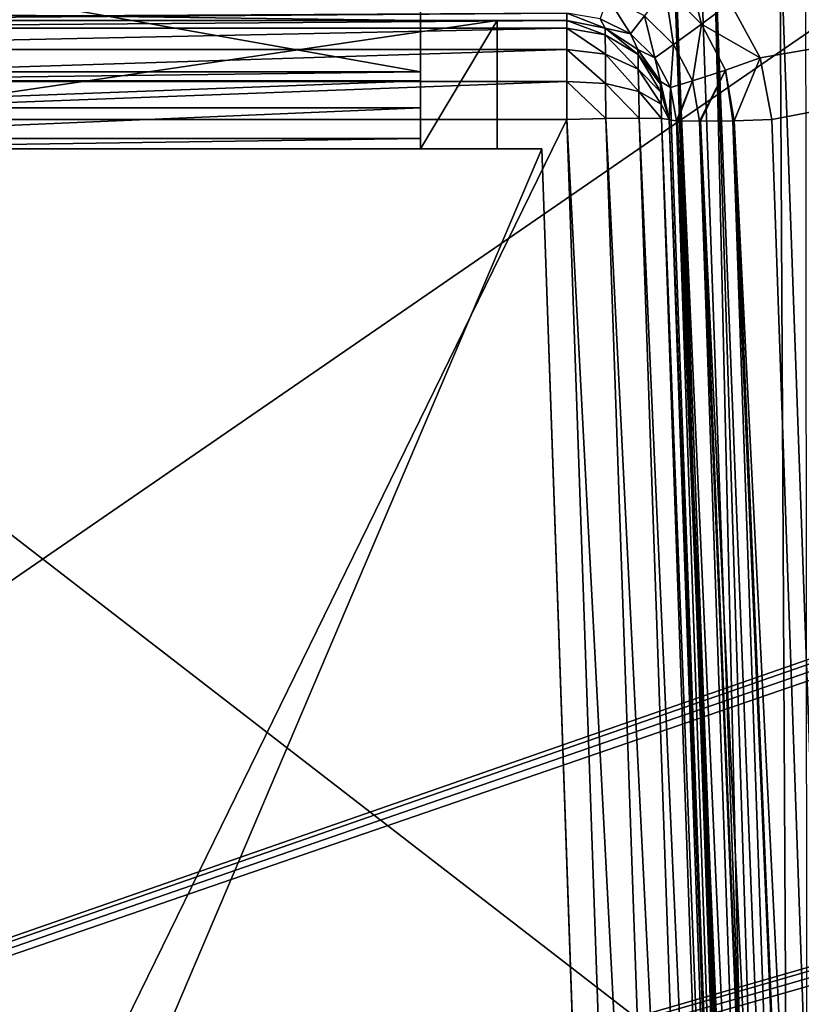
# Model space of a CAD drawing. Header units: millimetres. Extents: x -294 to 294, y -16 to 444.
# Tile 181 of 256: x 76 to 91, y 31 to 51. Entities that reach past the tile are written whole.
import ezdxf

# ---------------------------------------------------------------- set-up
doc = ezdxf.new("R2010")
doc.units = ezdxf.units.MM
doc.header["$LTSCALE"] = 65.185185
for name, color, linetype in [('1000', 7, 'CONTINUOUS'), ('1001', 7, 'CONTINUOUS'), ('1003', 7, 'CONTINUOUS'), ('1004', 7, 'CONTINUOUS'), ('1005', 7, 'CONTINUOUS'), ('1008', 7, 'CONTINUOUS'), ('1010', 7, 'CONTINUOUS'), ('1011', 7, 'CONTINUOUS'), ('1012', 7, 'CONTINUOUS'), ('1013', 7, 'CONTINUOUS'), ('1026', 7, 'CONTINUOUS'), ('1031', 7, 'CONTINUOUS'), ('1032', 7, 'CONTINUOUS'), ('1033', 7, 'CONTINUOUS'), ('1034', 7, 'CONTINUOUS'), ('1041', 7, 'CONTINUOUS'), ('1042', 7, 'CONTINUOUS'), ('1043', 7, 'CONTINUOUS'), ('1044', 7, 'CONTINUOUS'), ('1047', 7, 'CONTINUOUS'), ('1048', 7, 'CONTINUOUS'), ('1049', 7, 'CONTINUOUS'), ('1050', 7, 'CONTINUOUS'), ('1051', 7, 'CONTINUOUS'), ('1052', 7, 'CONTINUOUS'), ('1262', 7, 'CONTINUOUS'), ('1334', 7, 'CONTINUOUS'), ('1719', 7, 'CONTINUOUS'), ('1727', 7, 'CONTINUOUS'), ('559', 7, 'CONTINUOUS'), ('869', 7, 'CONTINUOUS'), ('873', 7, 'CONTINUOUS'), ('910', 7, 'CONTINUOUS'), ('911', 7, 'CONTINUOUS')]:
    doc.layers.add(name, color=color, linetype=linetype)

msp = doc.modelspace()

# ---------------------------------------------------------------- linework, layer by layer
at = {"layer": '1000', "linetype": 'Continuous'}
for points in [[(87.867, 5.15, -359.4), (87.867, 5.15, -39.681), (86.371, 48, -358.5), (87.867, 5.15, -359.4)], [(88.047, 0, -360.176), (87.867, 5.15, -359.4), (86.371, 48, -358.5), (88.047, 0, -360.176)], [(86.371, 48, -358.5), (87.867, 5.15, -39.681), (86.371, 48, -41.178), (86.371, 48, -358.5)]]:
    msp.add_3dface(points, dxfattribs=at)
at = {"layer": '1001', "linetype": 'Continuous'}
for points in [[(88.047, 0, -360.176), (86.371, 48, -358.5), (65.953, 0, -360.176), (88.047, 0, -360.176)], [(65.953, 0, -360.176), (86.371, 48, -358.5), (67.629, 48, -358.5), (65.953, 0, -360.176)]]:
    msp.add_3dface(points, dxfattribs=at)
at = {"layer": '1003', "linetype": 'Continuous'}
for points in [[(87.867, 5.15, -39.681), (66.133, 5.15, -39.681), (67.629, 48, -41.178), (87.867, 5.15, -39.681)], [(86.371, 48, -41.178), (87.867, 5.15, -39.681), (67.629, 48, -41.178), (86.371, 48, -41.178)]]:
    msp.add_3dface(points, dxfattribs=at)
at = {"layer": '1004', "linetype": 'Continuous'}
for points in [[(67.629, 48, -358.5), (86.371, 48, -358.5), (85.5, 48, -214), (67.629, 48, -358.5)], [(86.371, 48, -41.178), (67.629, 48, -41.178), (68.5, 48, -179), (86.371, 48, -41.178)], [(84, 48, -214), (67.629, 48, -358.5), (85.5, 48, -214), (84, 48, -214)], [(67.629, 48, -358.5), (84, 48, -214), (70, 48, -214), (67.629, 48, -358.5)], [(85.5, 48, -179), (86.371, 48, -41.178), (68.5, 48, -179), (85.5, 48, -179)], [(84, 48, -214), (84, 48, -210.5), (70, 48, -214), (84, 48, -214)], [(70, 48, -214), (84, 48, -210.5), (70, 48, -210.5), (70, 48, -214)], [(86.371, 48, -358.5), (86.371, 48, -41.178), (85.5, 48, -214), (86.371, 48, -358.5)], [(85.5, 48, -214), (86.371, 48, -41.178), (85.5, 48, -179), (85.5, 48, -214)]]:
    msp.add_3dface(points, dxfattribs=at)
at = {"layer": '1005', "linetype": 'Continuous'}
for points in [[(70, 48.8, -202.505), (70, 48.2, -206.483), (84, 48.8, -202.505), (70, 48.8, -202.505)], [(84, 48.8, -202.505), (70, 48.2, -206.483), (84, 48.2, -206.483), (84, 48.8, -202.505)], [(70, 48, -210.5), (84, 48, -210.5), (84, 48.2, -206.483), (70, 48, -210.5)], [(70, 48.2, -206.483), (70, 48, -210.5), (84, 48.2, -206.483), (70, 48.2, -206.483)]]:
    msp.add_3dface(points, dxfattribs=at)
at = {"layer": '1008', "linetype": 'Continuous'}
for points in [[(84, 52, -195.5), (84, 52, -180.5), (84, 49.5, -195.5), (84, 52, -195.5)], [(84, 49.5, -195.5), (84, 52, -180.5), (84, 49.5, -180.5), (84, 49.5, -195.5)], [(84, 51.812, -199.269), (84, 52, -195.5), (84, 49.324, -199.02), (84, 51.812, -199.269)], [(84, 49.324, -199.02), (84, 52, -195.5), (84, 49.5, -195.5), (84, 49.324, -199.02)], [(84, 51.812, -199.269), (84, 48.8, -202.505), (84, 51.25, -203), (84, 51.812, -199.269)], [(84, 48.8, -202.505), (84, 51.812, -199.269), (84, 49.324, -199.02), (84, 48.8, -202.505)], [(84, 48.8, -202.505), (84, 48.2, -206.483), (84, 51.25, -203), (84, 48.8, -202.505)], [(84, 51.25, -203), (84, 48.2, -206.483), (84, 50.688, -206.731), (84, 51.25, -203)], [(84, 48.2, -206.483), (84, 48, -210.5), (84, 50.688, -206.731), (84, 48.2, -206.483)], [(84, 50.688, -206.731), (84, 48, -210.5), (84, 50.5, -210.5), (84, 50.688, -206.731)], [(84, 48, -210.5), (84, 48, -214), (84, 50.5, -210.5), (84, 48, -210.5)], [(84, 50.5, -210.5), (84, 48, -214), (84, 50.5, -214), (84, 50.5, -210.5)]]:
    msp.add_3dface(points, dxfattribs=at)
at = {"layer": '1010', "linetype": 'Continuous'}
for points in [[(70, 50.5, -210.5), (70, 50.688, -206.731), (84, 50.5, -210.5), (70, 50.5, -210.5)], [(70, 50.688, -206.731), (84, 50.688, -206.731), (84, 50.5, -210.5), (70, 50.688, -206.731)]]:
    msp.add_3dface(points, dxfattribs=at)
at = {"layer": '1011', "linetype": 'Continuous'}
for points in [[(86.853, 50.5, -359.832), (67.147, 50.5, -359.832), (68.5, 50.5, -214), (86.853, 50.5, -359.832)], [(67.147, 50.5, -40.695), (86.853, 50.5, -40.695), (85.5, 50.5, -179), (67.147, 50.5, -40.695)], [(68.5, 50.5, -179), (67.147, 50.5, -40.695), (85.5, 50.5, -179), (68.5, 50.5, -179)], [(70, 50.5, -214), (86.853, 50.5, -359.832), (68.5, 50.5, -214), (70, 50.5, -214)], [(70, 50.5, -214), (70, 50.5, -210.5), (84, 50.5, -214), (70, 50.5, -214)], [(70, 50.5, -214), (84, 50.5, -214), (86.853, 50.5, -359.832), (70, 50.5, -214)], [(70, 50.5, -210.5), (84, 50.5, -210.5), (84, 50.5, -214), (70, 50.5, -210.5)], [(86.853, 50.5, -359.832), (84, 50.5, -214), (85.5, 50.5, -214), (86.853, 50.5, -359.832)], [(86.853, 50.5, -40.695), (86.853, 50.5, -359.832), (85.5, 50.5, -179), (86.853, 50.5, -40.695)], [(85.5, 50.5, -179), (86.853, 50.5, -359.832), (85.5, 50.5, -214), (85.5, 50.5, -179)]]:
    msp.add_3dface(points, dxfattribs=at)
at = {"layer": '1012', "linetype": 'Continuous'}
for points in [[(67.147, 50.5, -359.832), (86.853, 50.5, -359.832), (86.853, 50.643, -360.574), (67.147, 50.5, -359.832)], [(67.147, 50.5, -359.832), (86.853, 50.643, -360.574), (67.147, 50.539, -360.223), (67.147, 50.5, -359.832)]]:
    msp.add_3dface(points, dxfattribs=at)
at = {"layer": '1013', "linetype": 'Continuous'}
for points in [[(90.622, 49.772, -361.738), (161.833, 62.105, -362.169), (90.04, 50.849, -361.776), (90.622, 49.772, -361.738)], [(90.851, 48.57, -361.696), (161.833, 62.105, -362.169), (90.622, 49.772, -361.738), (90.851, 48.57, -361.696)], [(92.547, 0, -360), (161.833, 62.105, -362.169), (90.851, 48.57, -361.696), (92.547, 0, -360)]]:
    msp.add_3dface(points, dxfattribs=at)
at = {"layer": '1026', "linetype": 'Continuous'}
for points in [[(162.096, 62.468, -364.683), (-10.411, 2.5, -362.589), (161.833, 62.537, -364.685), (162.096, 62.468, -364.683)], [(161.833, 62.537, -364.685), (-10.411, 2.5, -362.589), (-7.833, 62.537, -364.685), (161.833, 62.537, -364.685)], [(162.291, 62.279, -364.676), (-10.411, 2.5, -362.589), (162.096, 62.468, -364.683), (162.291, 62.279, -364.676)], [(162.369, 62.019, -364.667), (-10.411, 2.5, -362.589), (162.291, 62.279, -364.676), (162.369, 62.019, -364.667)], [(162.369, 62.019, -364.667), (164.411, 2.5, -362.589), (-10.411, 2.5, -362.589), (162.369, 62.019, -364.667)]]:
    msp.add_3dface(points, dxfattribs=at)
at = {"layer": '1031', "linetype": 'Continuous'}
for points in [[(90.369, 5.15, -358.181), (90.475, 5.15, -358.825), (88.852, 48.57, -359.697), (90.369, 5.15, -358.181)], [(88.852, 48.57, -359.697), (90.475, 5.15, -358.825), (88.893, 48.557, -360.097), (88.852, 48.57, -359.697)], [(88.893, 48.557, -360.097), (90.475, 5.15, -358.825), (88.994, 48.549, -360.435), (88.893, 48.557, -360.097)], [(90.475, 5.15, -358.825), (90.783, 5.15, -359.4), (88.994, 48.549, -360.435), (90.475, 5.15, -358.825)], [(88.994, 48.549, -360.435), (90.783, 5.15, -359.4), (89.015, 48.548, -360.484), (88.994, 48.549, -360.435)], [(90.783, 5.15, -359.4), (90.948, 2.554, -359.4), (89.015, 48.548, -360.484), (90.783, 5.15, -359.4)], [(90.948, 2.554, -359.4), (91.119, 0, -359.4), (89.015, 48.548, -360.484), (90.948, 2.554, -359.4)], [(89.015, 48.548, -360.484), (91.119, 0, -359.4), (89.44, 48.541, -361.111), (89.015, 48.548, -360.484)], [(89.44, 48.541, -361.111), (91.119, 0, -359.4), (91.424, 0, -359.655), (89.44, 48.541, -361.111)], [(89.46, 48.541, -361.131), (89.44, 48.541, -361.111), (91.424, 0, -359.655), (89.46, 48.541, -361.131)], [(90.095, 48.549, -361.547), (89.46, 48.541, -361.131), (91.772, 0, -359.844), (90.095, 48.549, -361.547)], [(91.772, 0, -359.844), (89.46, 48.541, -361.131), (91.424, 0, -359.655), (91.772, 0, -359.844)], [(90.115, 48.549, -361.555), (90.095, 48.549, -361.547), (92.152, 0, -359.961), (90.115, 48.549, -361.555)], [(92.152, 0, -359.961), (90.095, 48.549, -361.547), (91.772, 0, -359.844), (92.152, 0, -359.961)], [(92.547, 0, -360), (90.851, 48.57, -361.696), (90.115, 48.549, -361.555), (92.547, 0, -360)], [(92.547, 0, -360), (90.115, 48.549, -361.555), (92.152, 0, -359.961), (92.547, 0, -360)]]:
    msp.add_3dface(points, dxfattribs=at)
at = {"layer": '1032', "linetype": 'Continuous'}
for points in [[(90.369, 5.15, -39.179), (90.369, 5.15, -358.181), (88.852, 48.57, -40.695), (90.369, 5.15, -39.179)], [(90.369, 5.15, -358.181), (88.852, 48.57, -359.697), (88.852, 48.57, -40.695), (90.369, 5.15, -358.181)]]:
    msp.add_3dface(points, dxfattribs=at)
at = {"layer": '1033', "linetype": 'Continuous'}
for points in [[(86.853, 48.57, -38.696), (89.135, 5.15, -37.332), (87.618, 48.591, -38.849), (86.853, 48.57, -38.696)], [(87.618, 48.591, -38.849), (89.783, 5.15, -37.765), (88.266, 48.599, -39.282), (87.618, 48.591, -38.849)], [(89.135, 5.15, -37.332), (89.783, 5.15, -37.765), (87.618, 48.591, -38.849), (89.135, 5.15, -37.332)], [(89.783, 5.15, -37.765), (90.216, 5.15, -38.413), (88.266, 48.599, -39.282), (89.783, 5.15, -37.765)], [(88.266, 48.599, -39.282), (90.216, 5.15, -38.413), (88.699, 48.591, -39.931), (88.266, 48.599, -39.282)], [(90.216, 5.15, -38.413), (90.369, 5.15, -39.179), (88.699, 48.591, -39.931), (90.216, 5.15, -38.413)], [(90.369, 5.15, -39.179), (88.852, 48.57, -40.695), (88.699, 48.591, -39.931), (90.369, 5.15, -39.179)], [(88.37, 5.15, -37.18), (89.135, 5.15, -37.332), (86.853, 48.57, -38.696), (88.37, 5.15, -37.18)]]:
    msp.add_3dface(points, dxfattribs=at)
at = {"layer": '1034', "linetype": 'Continuous'}
for points in [[(65.63, 5.15, -37.18), (88.37, 5.15, -37.18), (86.853, 48.57, -38.696), (65.63, 5.15, -37.18)], [(65.63, 5.15, -37.18), (86.853, 48.57, -38.696), (67.147, 48.57, -38.696), (65.63, 5.15, -37.18)]]:
    msp.add_3dface(points, dxfattribs=at)
at = {"layer": '1041', "linetype": 'Continuous'}
for points in [[(86.853, 50.5, -40.695), (67.147, 50.5, -40.695), (67.147, 50.355, -39.947), (86.853, 50.5, -40.695)], [(86.853, 50.5, -40.695), (67.147, 50.355, -39.947), (86.853, 50.355, -39.946), (86.853, 50.5, -40.695)], [(67.147, 50.355, -39.947), (67.147, 49.939, -39.306), (86.853, 50.355, -39.946), (67.147, 50.355, -39.947)], [(86.853, 50.355, -39.946), (67.147, 49.939, -39.306), (86.853, 49.939, -39.305), (86.853, 50.355, -39.946)], [(67.147, 49.939, -39.306), (67.147, 49.313, -38.868), (86.853, 49.939, -39.305), (67.147, 49.939, -39.306)], [(86.853, 49.939, -39.305), (67.147, 49.313, -38.868), (86.853, 49.312, -38.867), (86.853, 49.939, -39.305)], [(67.147, 49.313, -38.868), (67.147, 48.57, -38.696), (86.853, 49.312, -38.867), (67.147, 49.313, -38.868)], [(67.147, 48.57, -38.696), (86.853, 48.57, -38.696), (86.853, 49.312, -38.867), (67.147, 48.57, -38.696)]]:
    msp.add_3dface(points, dxfattribs=at)
at = {"layer": '1042', "linetype": 'Continuous'}
for points in [[(86.853, 50.5, -40.695), (86.853, 50.355, -39.946), (87.604, 50.223, -40.01), (86.853, 50.5, -40.695)], [(86.853, 50.5, -40.695), (87.604, 50.223, -40.01), (87.603, 50.354, -40.695), (86.853, 50.5, -40.695)], [(86.853, 50.355, -39.946), (86.853, 49.939, -39.305), (87.607, 49.845, -39.421), (86.853, 50.355, -39.946)], [(87.604, 50.223, -40.01), (86.853, 50.355, -39.946), (87.607, 49.845, -39.421), (87.604, 50.223, -40.01)], [(87.604, 50.223, -40.01), (88.245, 49.839, -40.174), (87.603, 50.354, -40.695), (87.604, 50.223, -40.01)], [(87.603, 50.354, -40.695), (88.245, 49.839, -40.174), (88.243, 49.939, -40.695), (87.603, 50.354, -40.695)], [(88.245, 49.839, -40.174), (87.604, 50.223, -40.01), (88.249, 49.553, -39.724), (88.245, 49.839, -40.174)], [(88.249, 49.553, -39.724), (87.604, 50.223, -40.01), (87.607, 49.845, -39.421), (88.249, 49.553, -39.724)], [(86.853, 49.939, -39.305), (86.853, 49.312, -38.867), (87.612, 49.274, -39.014), (86.853, 49.939, -39.305)], [(87.607, 49.845, -39.421), (86.853, 49.939, -39.305), (87.612, 49.274, -39.014), (87.607, 49.845, -39.421)], [(88.245, 49.839, -40.174), (88.682, 49.26, -40.414), (88.243, 49.939, -40.695), (88.245, 49.839, -40.174)], [(88.243, 49.939, -40.695), (88.682, 49.26, -40.414), (88.681, 49.313, -40.695), (88.243, 49.939, -40.695)], [(88.249, 49.553, -39.724), (87.607, 49.845, -39.421), (88.257, 49.119, -39.412), (88.249, 49.553, -39.724)], [(88.257, 49.119, -39.412), (87.607, 49.845, -39.421), (87.612, 49.274, -39.014), (88.257, 49.119, -39.412)], [(88.682, 49.26, -40.414), (88.245, 49.839, -40.174), (88.686, 49.106, -40.171), (88.682, 49.26, -40.414)], [(88.686, 49.106, -40.171), (88.245, 49.839, -40.174), (88.249, 49.553, -39.724), (88.686, 49.106, -40.171)], [(88.686, 49.106, -40.171), (88.249, 49.553, -39.724), (88.692, 48.872, -40.001), (88.686, 49.106, -40.171)], [(88.692, 48.872, -40.001), (88.249, 49.553, -39.724), (88.257, 49.119, -39.412), (88.692, 48.872, -40.001)], [(86.853, 48.57, -38.696), (87.618, 48.591, -38.849), (86.853, 49.312, -38.867), (86.853, 48.57, -38.696)], [(86.853, 49.312, -38.867), (87.618, 48.591, -38.849), (87.612, 49.274, -39.014), (86.853, 49.312, -38.867)], [(87.618, 48.591, -38.849), (88.266, 48.599, -39.282), (87.612, 49.274, -39.014), (87.618, 48.591, -38.849)], [(88.266, 48.599, -39.282), (88.257, 49.119, -39.412), (87.612, 49.274, -39.014), (88.266, 48.599, -39.282)], [(88.682, 49.26, -40.414), (88.852, 48.57, -40.695), (88.681, 49.313, -40.695), (88.682, 49.26, -40.414)], [(88.852, 48.57, -40.695), (88.682, 49.26, -40.414), (88.686, 49.106, -40.171), (88.852, 48.57, -40.695)], [(88.266, 48.599, -39.282), (88.699, 48.591, -39.931), (88.257, 49.119, -39.412), (88.266, 48.599, -39.282)], [(88.699, 48.591, -39.931), (88.692, 48.872, -40.001), (88.257, 49.119, -39.412), (88.699, 48.591, -39.931)], [(88.852, 48.57, -40.695), (88.686, 49.106, -40.171), (88.692, 48.872, -40.001), (88.852, 48.57, -40.695)], [(88.699, 48.591, -39.931), (88.852, 48.57, -40.695), (88.692, 48.872, -40.001), (88.699, 48.591, -39.931)]]:
    msp.add_3dface(points, dxfattribs=at)
at = {"layer": '1043', "linetype": 'Continuous'}
for points in [[(86.853, 50.5, -359.832), (86.853, 50.5, -40.695), (87.603, 50.354, -40.695), (86.853, 50.5, -359.832)], [(86.853, 50.5, -359.832), (87.603, 50.354, -40.695), (87.602, 50.355, -359.822), (86.853, 50.5, -359.832)], [(87.602, 50.355, -359.822), (87.603, 50.354, -40.695), (88.242, 49.939, -359.793), (87.602, 50.355, -359.822)], [(87.603, 50.354, -40.695), (88.243, 49.939, -40.695), (88.242, 49.939, -359.793), (87.603, 50.354, -40.695)], [(88.242, 49.939, -359.793), (88.243, 49.939, -40.695), (88.68, 49.314, -359.749), (88.242, 49.939, -359.793)], [(88.243, 49.939, -40.695), (88.681, 49.313, -40.695), (88.68, 49.314, -359.749), (88.243, 49.939, -40.695)], [(88.852, 48.57, -40.695), (88.852, 48.57, -359.697), (88.68, 49.314, -359.749), (88.852, 48.57, -40.695)], [(88.681, 49.313, -40.695), (88.852, 48.57, -40.695), (88.68, 49.314, -359.749), (88.681, 49.313, -40.695)]]:
    msp.add_3dface(points, dxfattribs=at)
at = {"layer": '1044', "linetype": 'Continuous'}
for points in [[(89.16, 51.698, -361.805), (88.766, 51.145, -361.666), (89.484, 50.431, -361.636), (89.16, 51.698, -361.805)], [(90.04, 50.849, -361.776), (89.16, 51.698, -361.805), (89.484, 50.431, -361.636), (90.04, 50.849, -361.776)], [(88.367, 50.596, -361.22), (88.937, 50.032, -361.19), (88.766, 51.145, -361.666), (88.367, 50.596, -361.22)], [(88.766, 51.145, -361.666), (88.937, 50.032, -361.19), (89.484, 50.431, -361.636), (88.766, 51.145, -361.666)], [(87.508, 50.538, -360.561), (88.1, 50.24, -360.542), (87.65, 50.96, -361.239), (87.508, 50.538, -360.561)], [(87.65, 50.96, -361.239), (88.1, 50.24, -360.542), (88.367, 50.596, -361.22), (87.65, 50.96, -361.239)], [(90.622, 49.772, -361.738), (90.04, 50.849, -361.776), (89.484, 50.431, -361.636), (90.622, 49.772, -361.738)], [(86.853, 50.643, -360.574), (86.853, 50.5, -359.832), (87.602, 50.355, -359.822), (86.853, 50.643, -360.574)], [(86.853, 50.643, -360.574), (87.602, 50.355, -359.822), (87.508, 50.538, -360.561), (86.853, 50.643, -360.574)], [(87.508, 50.538, -360.561), (87.602, 50.355, -359.822), (88.1, 50.24, -360.542), (87.508, 50.538, -360.561)], [(88.1, 50.24, -360.542), (88.571, 49.777, -360.512), (88.367, 50.596, -361.22), (88.1, 50.24, -360.542)], [(88.367, 50.596, -361.22), (88.571, 49.777, -360.512), (88.937, 50.032, -361.19), (88.367, 50.596, -361.22)], [(87.602, 50.355, -359.822), (88.242, 49.939, -359.793), (88.1, 50.24, -360.542), (87.602, 50.355, -359.822)], [(88.937, 50.032, -361.19), (89.305, 49.323, -361.152), (89.484, 50.431, -361.636), (88.937, 50.032, -361.19)], [(89.484, 50.431, -361.636), (89.305, 49.323, -361.152), (89.948, 49.537, -361.598), (89.484, 50.431, -361.636)], [(90.622, 49.772, -361.738), (89.484, 50.431, -361.636), (89.948, 49.537, -361.598), (90.622, 49.772, -361.738)], [(88.1, 50.24, -360.542), (88.242, 49.939, -359.793), (88.571, 49.777, -360.512), (88.1, 50.24, -360.542)], [(88.242, 49.939, -359.793), (88.68, 49.314, -359.749), (88.571, 49.777, -360.512), (88.242, 49.939, -359.793)], [(88.571, 49.777, -360.512), (88.878, 49.195, -360.475), (88.937, 50.032, -361.19), (88.571, 49.777, -360.512)], [(88.937, 50.032, -361.19), (88.878, 49.195, -360.475), (89.305, 49.323, -361.152), (88.937, 50.032, -361.19)], [(88.571, 49.777, -360.512), (88.68, 49.314, -359.749), (88.878, 49.195, -360.475), (88.571, 49.777, -360.512)], [(90.115, 48.549, -361.555), (90.622, 49.772, -361.738), (89.948, 49.537, -361.598), (90.115, 48.549, -361.555)], [(90.851, 48.57, -361.696), (90.622, 49.772, -361.738), (90.115, 48.549, -361.555), (90.851, 48.57, -361.696)], [(89.305, 49.323, -361.152), (89.44, 48.541, -361.111), (89.948, 49.537, -361.598), (89.305, 49.323, -361.152)], [(89.44, 48.541, -361.111), (89.46, 48.541, -361.131), (89.948, 49.537, -361.598), (89.44, 48.541, -361.111)], [(89.46, 48.541, -361.131), (90.095, 48.549, -361.547), (89.948, 49.537, -361.598), (89.46, 48.541, -361.131)], [(90.095, 48.549, -361.547), (90.115, 48.549, -361.555), (89.948, 49.537, -361.598), (90.095, 48.549, -361.547)], [(88.68, 49.314, -359.749), (88.852, 48.57, -359.697), (88.878, 49.195, -360.475), (88.68, 49.314, -359.749)], [(88.852, 48.57, -359.697), (88.893, 48.557, -360.097), (88.878, 49.195, -360.475), (88.852, 48.57, -359.697)], [(88.878, 49.195, -360.475), (88.994, 48.549, -360.435), (89.305, 49.323, -361.152), (88.878, 49.195, -360.475)], [(88.893, 48.557, -360.097), (88.994, 48.549, -360.435), (88.878, 49.195, -360.475), (88.893, 48.557, -360.097)], [(88.994, 48.549, -360.435), (89.015, 48.548, -360.484), (89.305, 49.323, -361.152), (88.994, 48.549, -360.435)], [(89.015, 48.548, -360.484), (89.44, 48.541, -361.111), (89.305, 49.323, -361.152), (89.015, 48.548, -360.484)]]:
    msp.add_3dface(points, dxfattribs=at)
at = {"layer": '1047', "linetype": 'Continuous'}
for points in [[(85.5, 48, -179), (68.5, 48, -179), (85.5, 50.5, -179), (85.5, 48, -179)], [(68.5, 48, -179), (68.5, 50.5, -179), (85.5, 50.5, -179), (68.5, 48, -179)]]:
    msp.add_3dface(points, dxfattribs=at)
at = {"layer": '1048', "linetype": 'Continuous'}
for points in [[(85.5, 48, -214), (85.5, 48, -179), (85.5, 50.5, -214), (85.5, 48, -214)], [(85.5, 48, -179), (85.5, 50.5, -179), (85.5, 50.5, -214), (85.5, 48, -179)]]:
    msp.add_3dface(points, dxfattribs=at)
at = {"layer": '1049', "linetype": 'Continuous'}
for points in [[(84, 48, -214), (85.5, 48, -214), (85.5, 50.5, -214), (84, 48, -214)], [(84, 50.5, -214), (84, 48, -214), (85.5, 50.5, -214), (84, 50.5, -214)]]:
    msp.add_3dface(points, dxfattribs=at)
at = {"layer": '1050', "linetype": 'Continuous'}
for points in [[(70, 49.5, -195.5), (70, 49.324, -199.02), (84, 49.5, -195.5), (70, 49.5, -195.5)], [(70, 49.324, -199.02), (84, 49.324, -199.02), (84, 49.5, -195.5), (70, 49.324, -199.02)], [(70, 48.8, -202.505), (84, 48.8, -202.505), (84, 49.324, -199.02), (70, 48.8, -202.505)], [(70, 49.324, -199.02), (70, 48.8, -202.505), (84, 49.324, -199.02), (70, 49.324, -199.02)]]:
    msp.add_3dface(points, dxfattribs=at)
at = {"layer": '1051', "linetype": 'Continuous'}
for points in [[(70, 49.5, -180.5), (70, 49.5, -195.5), (84, 49.5, -180.5), (70, 49.5, -180.5)], [(70, 49.5, -195.5), (84, 49.5, -195.5), (84, 49.5, -180.5), (70, 49.5, -195.5)]]:
    msp.add_3dface(points, dxfattribs=at)
at = {"layer": '1052', "linetype": 'Continuous'}
for points in [[(70, 52, -180.5), (70, 49.5, -180.5), (84, 49.5, -180.5), (70, 52, -180.5)], [(84, 52, -180.5), (70, 52, -180.5), (84, 49.5, -180.5), (84, 52, -180.5)]]:
    msp.add_3dface(points, dxfattribs=at)
at = {"layer": '1262', "linetype": 'Continuous'}
for points in [[(96.033, 14.651, -60.564), (96.021, 15, -60.502), (90.364, 177, -111.819), (96.033, 14.651, -60.564)], [(90.364, 177, -111.819), (96.021, 15, -60.502), (96.021, 15, -47.605), (90.364, 177, -111.819)], [(92.04, 129, -108.731), (96.033, 14.651, -60.564), (90.364, 177, -111.819), (92.04, 129, -108.731)], [(90.364, 177, -37.181), (90.364, 177, -111.819), (96.021, 15, -47.605), (90.364, 177, -37.181)]]:
    msp.add_3dface(points, dxfattribs=at)
at = {"layer": '1334', "linetype": 'Continuous'}
for points in [[(90.364, 177, -37.181), (96.021, 15, -47.605), (96.196, 15, -44.666), (90.364, 177, -37.181)], [(90.86, 177, -32.766), (90.364, 177, -37.181), (96.196, 15, -44.666), (90.86, 177, -32.766)], [(94.795, 70.986, -38.257), (90.86, 177, -32.766), (96.722, 15, -41.769), (94.795, 70.986, -38.257)], [(96.722, 15, -41.769), (90.86, 177, -32.766), (96.196, 15, -44.666), (96.722, 15, -41.769)]]:
    msp.add_3dface(points, dxfattribs=at)
at = {"layer": '1719', "linetype": 'Continuous'}
for points in [[(-8.182, 52.5), (162.182, 52.5), (-10.411, 2.5), (-8.182, 52.5)], [(-10.411, 2.5), (162.182, 52.5), (162.427, 52.436), (-10.411, 2.5)], [(162.609, 52.26), (-10.411, 2.5), (162.427, 52.436), (162.609, 52.26)], [(162.682, 52.017), (-10.411, 2.5), (162.609, 52.26), (162.682, 52.017)], [(164.411, 2.5), (-10.411, 2.5), (162.682, 52.017), (164.411, 2.5)]]:
    msp.add_3dface(points, dxfattribs=at)
at = {"layer": '1727', "linetype": 'Continuous'}
for points in [[(97.6, 26.059, -21.577), (94.783, 52.5, -22.5), (56.401, 26.068, -21.577), (97.6, 26.059, -21.577)], [(56.401, 26.068, -21.577), (94.783, 52.5, -22.5), (59.217, 52.5, -22.5), (56.401, 26.068, -21.577)]]:
    msp.add_3dface(points, dxfattribs=at)
at = {"layer": '559', "linetype": 'Continuous'}
for points in [[(-238.5, 100, 19), (-238.5, -16, 19), (238.5, -16, 19), (-238.5, 100, 19)], [(-238.5, 100, 19), (238.5, -16, 19), (238.5, 100, 19), (-238.5, 100, 19)]]:
    msp.add_3dface(points, dxfattribs=at)
at = {"layer": '869', "linetype": 'Continuous'}
for points in [[(88.915, 52.5, -37.651), (88.915, 52.5, -309.349), (90.748, 0, -39.485), (88.915, 52.5, -37.651)], [(88.915, 52.5, -309.349), (90.748, 0, -307.515), (90.748, 0, -159), (88.915, 52.5, -309.349)], [(90.748, 0, -39.485), (88.915, 52.5, -309.349), (90.574, 5, -151), (90.748, 0, -39.485)], [(90.574, 5, -151), (88.915, 52.5, -309.349), (90.574, 5, -159), (90.574, 5, -151)], [(90.574, 5, -159), (88.915, 52.5, -309.349), (90.748, 0, -159), (90.574, 5, -159)]]:
    msp.add_3dface(points, dxfattribs=at)
at = {"layer": '873', "linetype": 'Continuous'}
for points in [[(89.717, 52.584, -315.317), (91.507, 52.663, -319.849), (91.555, 4.934, -314.254), (89.717, 52.584, -315.317)], [(88.915, 52.5, -309.349), (88.923, 52.5, -309.924), (90.748, 0, -307.515), (88.915, 52.5, -309.349)], [(88.923, 52.5, -309.924), (88.945, 52.5, -310.5), (90.748, 0, -307.515), (88.923, 52.5, -309.924)], [(88.945, 52.5, -310.5), (89.717, 52.584, -315.317), (90.935, 0, -310.408), (88.945, 52.5, -310.5)], [(90.748, 0, -307.515), (88.945, 52.5, -310.5), (90.935, 0, -310.408), (90.748, 0, -307.515)], [(90.935, 0, -310.408), (89.717, 52.584, -315.317), (91.209, 4.957, -312.992), (90.935, 0, -310.408)], [(91.209, 4.957, -312.992), (89.717, 52.584, -315.317), (91.555, 4.934, -314.254), (91.209, 4.957, -312.992)]]:
    msp.add_3dface(points, dxfattribs=at)
at = {"layer": '910', "linetype": 'Continuous'}
for points in [[(89.445, 52.5, -32.798), (88.915, 52.5, -37.651), (91.289, 0, -34.58), (89.445, 52.5, -32.798)], [(88.915, 52.5, -37.651), (90.748, 0, -39.485), (91.289, 0, -34.58), (88.915, 52.5, -37.651)], [(91.008, 52.5, -28.175), (89.445, 52.5, -32.798), (91.289, 0, -34.58), (91.008, 52.5, -28.175)], [(93.53, 52.5, -24), (91.008, 52.5, -28.175), (92.886, 0, -29.913), (93.53, 52.5, -24)], [(92.886, 0, -29.913), (91.008, 52.5, -28.175), (91.289, 0, -34.58), (92.886, 0, -29.913)]]:
    msp.add_3dface(points, dxfattribs=at)
at = {"layer": '911', "linetype": 'Continuous'}
for points in [[(60.47, 52.5, -24), (96.145, 24.917, -23.037), (57.852, 24.889, -23.036), (60.47, 52.5, -24)], [(60.47, 52.5, -24), (93.53, 52.5, -24), (96.145, 24.917, -23.037), (60.47, 52.5, -24)]]:
    msp.add_3dface(points, dxfattribs=at)

doc.saveas('drawing.dxf')
